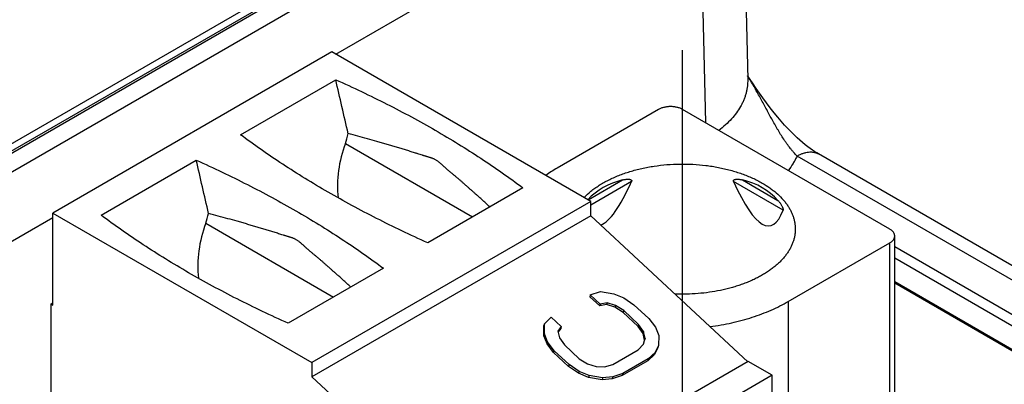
# Model space of a CAD drawing. Header units: inches. Extents: x 0 to 34, y 0 to 22.
# Tile 116 of 124: x 30.104 to 30.791, y 13.943 to 14.198. Entities that reach past the tile are written whole.
import ezdxf

# ---------------------------------------------------------------- set-up
doc = ezdxf.new("R2010")
doc.units = ezdxf.units.IN
doc.header["$LTSCALE"] = 1.87
doc.header["$MEASUREMENT"] = 0
doc.linetypes.add('CENTER', pattern=[0.6, 0.375, -0.075, 0.075, -0.075])
doc.layers.get('0').update_dxf_attribs({"linetype": 'CONTINUOUS'})
doc.layers.add('02___PRT_ALL_AXES', color=7, linetype='CONTINUOUS')

msp = doc.modelspace()

# ---------------------------------------------------------------- linework, layer by layer
at = {"color": 7, "linetype": 'CONTINUOUS'}
for p, q in [((30.53551, 14.35863), (28.24309, 13.03502)), ((30.53797, 14.35839), (28.24555, 13.03477)), ((30.60755, 14.3618), (30.6122, 14.15584)), ((28.23376, 13.03476), (30.52167, 14.35577)), ((28.24881, 13.02375), (30.55707, 14.35651)), ((30.32439, 14.1736), (30.57828, 14.3202)), ((30.57828, 14.3202), (30.58267, 14.12575)), ((30.32173, 14.17514), (30.12686, 14.06262)), ((30.50268, 14.07066), (30.32173, 14.17514)), ((30.25784, 14.11735), (30.32438, 14.15577)), ((30.55001, 14.13496), (30.47909, 14.09401)), ((30.71147, 14.05137), (30.56671, 14.13496)), ((30.33111, 14.11112), (30.41992, 14.05984)), ((31.36125, 13.68981), (30.64668, 14.10239)), ((31.37625, 13.69129), (30.66168, 14.10388)), ((30.1604, 14.06109), (30.22694, 14.09951)), ((30.5007, 14.0718), (30.5248, 14.08572)), ((30.53108, 14.08452), (30.50268, 14.06812)), ((30.63693, 14.06455), (30.60234, 14.08452)), ((30.60863, 14.08572), (30.63337, 14.07143)), ((30.45522, 14.08022), (30.38868, 14.0418)), ((30.50268, 14.07066), (30.30781, 13.95814)), ((30.50268, 14.06069), (30.50268, 14.07066)), ((30.12686, 14.06262), (30.30781, 13.95814)), ((30.12686, 13.99833), (30.12686, 14.06262)), ((28.27002, 12.98744), (30.12686, 14.05955)), ((30.23356, 14.05541), (30.3229, 14.00382)), ((30.50268, 14.06069), (30.30781, 13.94818)), ((30.50268, 14.06069), (30.61227, 13.95873)), ((30.64055, 14.00078), (30.71147, 14.04173)), ((30.71147, 13.82636), (30.71147, 14.04173)), ((30.71493, 13.82586), (30.71493, 14.04655)), ((30.71493, 14.0392), (31.34079, 13.67784)), ((30.71493, 14.03124), (31.33731, 13.67189)), ((30.35778, 14.02396), (30.29125, 13.98555)), ((30.71493, 14.01474), (31.33707, 13.65553)), ((31.32481, 13.66146), (30.71493, 14.0136)), ((30.50225, 14.00546), (30.50933, 14.0078)), ((30.50933, 14.0078), (30.51871, 14.00621)), ((30.51871, 14.00621), (30.52572, 14.00327)), ((30.12547, 13.99913), (30.12686, 13.99994)), ((30.12547, 13.99913), (30.12686, 13.99833)), ((30.12547, 13.88983), (30.12547, 13.99913)), ((30.50225, 14.00546), (30.50184, 14.00415)), ((30.5088, 13.99768), (30.50184, 14.00415)), ((30.50921, 13.99898), (30.50225, 14.00546)), ((30.50921, 13.99898), (30.5088, 13.99768)), ((30.51392, 13.99995), (30.50921, 13.99898)), ((30.51392, 13.99995), (30.51351, 13.99865)), ((30.51977, 13.99808), (30.51392, 13.99995)), ((30.52572, 14.00327), (30.5327, 13.99855)), ((30.64055, 14.00078), (30.64055, 13.81434)), ((30.51351, 13.99865), (30.5088, 13.99768)), ((30.51936, 13.99678), (30.51351, 13.99865)), ((30.51977, 13.99808), (30.51936, 13.99678)), ((30.52519, 13.99315), (30.51936, 13.99678)), ((30.52559, 13.99445), (30.51977, 13.99808)), ((30.52559, 13.99445), (30.52519, 13.99315)), ((30.53563, 13.98343), (30.52519, 13.99315)), ((30.53603, 13.98474), (30.52559, 13.99445)), ((30.5327, 13.99855), (30.54314, 13.98884)), ((30.47024, 13.98522), (30.46983, 13.98392)), ((30.47014, 13.97817), (30.47024, 13.98522)), ((30.47024, 13.98522), (30.475, 13.98972)), ((30.475, 13.98972), (30.48196, 13.98325)), ((30.54314, 13.98884), (30.54776, 13.98276)), ((30.46973, 13.97687), (30.46983, 13.98392)), ((30.48196, 13.98325), (30.47957, 13.98012)), ((30.47957, 13.98012), (30.48068, 13.97551)), ((30.48155, 13.98195), (30.47971, 13.97953)), ((30.48196, 13.98325), (30.48155, 13.98195)), ((30.53603, 13.98474), (30.53563, 13.98343)), ((30.53908, 13.97843), (30.53563, 13.98343)), ((30.53949, 13.97974), (30.53603, 13.98474)), ((30.53949, 13.97974), (30.53908, 13.97843)), ((30.54019, 13.97383), (30.53908, 13.97843)), ((30.5406, 13.97513), (30.53949, 13.97974)), ((30.54776, 13.98276), (30.55003, 13.97708)), ((30.47014, 13.97817), (30.46973, 13.97687)), ((30.472, 13.97118), (30.46973, 13.97687)), ((30.47241, 13.97249), (30.47014, 13.97817)), ((30.47241, 13.97249), (30.472, 13.97118)), ((30.47703, 13.96641), (30.47241, 13.97249)), ((30.48068, 13.97551), (30.48413, 13.97051)), ((30.53934, 13.97093), (30.54019, 13.97383)), ((30.53937, 13.97092), (30.5406, 13.97513)), ((30.5406, 13.97513), (30.54019, 13.97383)), ((30.55003, 13.97708), (30.54993, 13.97002)), ((30.47662, 13.9651), (30.472, 13.97118)), ((30.47703, 13.96641), (30.47662, 13.9651)), ((30.48706, 13.95539), (30.47662, 13.9651)), ((30.48746, 13.95669), (30.47703, 13.96641)), ((30.48413, 13.97051), (30.49457, 13.9608)), ((30.51802, 13.95684), (30.53579, 13.9671)), ((30.53579, 13.9671), (30.53937, 13.97092)), ((30.54751, 13.96513), (30.54275, 13.96063)), ((30.54952, 13.96872), (30.5471, 13.96383)), ((30.54751, 13.96513), (30.5471, 13.96383)), ((30.54993, 13.97002), (30.54751, 13.96513)), ((30.54993, 13.97002), (30.54952, 13.96872)), ((30.30781, 13.95814), (30.30781, 13.94818)), ((30.61265, 13.95895), (30.41777, 13.84643)), ((30.49457, 13.9608), (30.5004, 13.95716)), ((30.54234, 13.95933), (30.52457, 13.94907)), ((30.54275, 13.96063), (30.52498, 13.95037)), ((30.5471, 13.96383), (30.54234, 13.95933)), ((30.54275, 13.96063), (30.54234, 13.95933)), ((30.62935, 13.9493), (30.61265, 13.95895)), ((30.48746, 13.95669), (30.48706, 13.95539)), ((30.49404, 13.95068), (30.48706, 13.95539)), ((30.49445, 13.95198), (30.48746, 13.95669)), ((30.49445, 13.95198), (30.49404, 13.95068)), ((30.50146, 13.94903), (30.49445, 13.95198)), ((30.5004, 13.95716), (30.50625, 13.95529)), ((30.50625, 13.95529), (30.51212, 13.95519)), ((30.51212, 13.95519), (30.51802, 13.95684)), ((30.30781, 13.94818), (30.41777, 13.84587)), ((30.62935, 13.9493), (30.43448, 13.83679)), ((30.50105, 13.94773), (30.49404, 13.95068)), ((30.50146, 13.94903), (30.50105, 13.94773)), ((30.51043, 13.94615), (30.50105, 13.94773)), ((30.51084, 13.94745), (30.50146, 13.94903)), ((30.51084, 13.94745), (30.51043, 13.94615)), ((30.51749, 13.94673), (30.51043, 13.94615)), ((30.51789, 13.94803), (30.51084, 13.94745)), ((30.52457, 13.94907), (30.51749, 13.94673)), ((30.51789, 13.94803), (30.51749, 13.94673)), ((30.52498, 13.95037), (30.51789, 13.94803)), ((30.52498, 13.95037), (30.52457, 13.94907)), ((30.62935, 13.74679), (30.62935, 13.9493))]:
    msp.add_line(p, q, dxfattribs=at)
msp.add_lwpolyline([(30.66168, 14.10388), (30.66043, 14.10462), (30.65899, 14.10553), (30.65746, 14.10655), (30.65587, 14.10767), (30.65419, 14.10892), (30.65244, 14.11029), (30.65061, 14.1118), (30.6487, 14.11345), (30.64672, 14.11524), (30.64465, 14.1172), (30.6425, 14.11933), (30.64029, 14.12162), (30.63801, 14.12407), (30.63567, 14.1267), (30.63322, 14.12957), (30.63064, 14.13271), (30.62796, 14.1361), (30.6253, 14.1396), (30.62275, 14.14307), (30.62035, 14.14645), (30.61808, 14.14972), (30.61594, 14.15289), (30.6139, 14.15595), (30.61214, 14.15866)], dxfattribs=at)
msp.add_arc((30.52863, 14.00795), 0.0993, 119.92835, 125.40385, dxfattribs=at)
for centre, major_axis, ratio, start_param, end_param in [((29.87942, 13.54003), (-0.47367, 2.54044), 0.21745, -1.381971, -1.366713), ((30.31099, 14.1222), (0.00701, 0.03148), 0.697552, -1.771902, -1.547072), ((30.36882, 14.09035), (0.01314, 0.05902), 0.697552, 1.36969, 2.015464), ((29.78198, 13.48378), (-0.47367, 2.54044), 0.21745, -1.381763, -1.366713), ((30.56671, 14.01104), (-0.06637, 0.06071), 0.697918, -0.441298, -0.003652), ((30.56671, 14.45287), (0.06094, 0.39924), 0.124891, -3.066515, -2.726141), ((30.56671, 14.45287), (-0.06094, 0.39924), 0.124891, -3.557045, -2.925451), ((30.56671, 14.01104), (0.06637, 0.06071), 0.697918, 6.276332, 6.724483), ((30.21344, 14.06649), (0.00701, 0.03148), 0.697552, -1.771902, -1.548112), ((30.27127, 14.03464), (0.01314, 0.05902), 0.697552, 1.36969, 2.024617)]:
    msp.add_ellipse(centre, major_axis=major_axis, ratio=ratio, start_param=start_param, end_param=end_param, dxfattribs=at)
for points, knots in [([(30.64668, 14.10239), (30.64627, 14.10281), (30.64544, 14.10368), (30.64424, 14.10503), (30.64306, 14.10644), (30.64149, 14.1084), (30.63997, 14.11045), (30.6385, 14.11257), (30.63702, 14.11477), (30.63559, 14.11702), (30.63418, 14.11932), (30.63278, 14.12167), (30.63106, 14.12466), (30.62902, 14.12831), (30.627, 14.13202), (30.62497, 14.13577), (30.62293, 14.13955), (30.62087, 14.14335), (30.61877, 14.14715), (30.61663, 14.15096), (30.61443, 14.15476), (30.61292, 14.15728), (30.61215, 14.15853)], [0, 0, 0, 0, 0.026824, 0.054187, 0.082051, 0.110379, 0.168292, 0.197815, 0.227678, 0.28831, 0.319031, 0.349994, 0.412566, 0.475887, 0.53985, 0.60436, 0.669349, 0.734762, 0.800558, 0.866709, 0.933194, 1, 1, 1, 1]), ([(30.32438, 14.15577), (30.33045, 14.15306), (30.34245, 14.14753), (30.3601, 14.13885), (30.37727, 14.12984), (30.39393, 14.12053), (30.41007, 14.11092), (30.42567, 14.10101), (30.44071, 14.09082), (30.45045, 14.08378), (30.45522, 14.08022)], [0, 0, 0, 0, 0.131819, 0.261769, 0.389802, 0.515877, 0.639959, 0.76202, 0.882038, 1, 1, 1, 1]), ([(30.6122, 14.15583), (30.61222, 14.15504), (30.6122, 14.15345), (30.612, 14.15106), (30.61163, 14.14868), (30.61109, 14.14631), (30.61038, 14.14396), (30.60951, 14.14163), (30.60846, 14.13933), (30.60684, 14.13626), (30.6044, 14.1325), (30.60086, 14.1282), (30.59674, 14.12409), (30.59368, 14.12156), (30.59206, 14.12032)], [0, 0, 0, 0, 0.056285, 0.112675, 0.169357, 0.226514, 0.28432, 0.342939, 0.402525, 0.463215, 0.588338, 0.719174, 0.856284, 1, 1, 1, 1]), ([(30.56671, 14.13496), (30.56643, 14.13512), (30.56585, 14.13543), (30.56491, 14.13582), (30.56392, 14.13617), (30.56287, 14.13645), (30.56178, 14.13667), (30.56066, 14.13684), (30.55952, 14.13693), (30.55836, 14.13697), (30.55721, 14.13693), (30.55606, 14.13684), (30.55494, 14.13667), (30.55385, 14.13645), (30.5528, 14.13617), (30.55181, 14.13582), (30.55088, 14.13543), (30.55029, 14.13512), (30.55001, 14.13496)], [0, 0, 0, 0, 0.055839, 0.11418, 0.174784, 0.237354, 0.301549, 0.366993, 0.433283, 0.5, 0.566717, 0.633007, 0.698451, 0.762646, 0.825216, 0.88582, 0.944161, 1, 1, 1, 1]), ([(30.38868, 14.0418), (30.38261, 14.04452), (30.37061, 14.05004), (30.35296, 14.05873), (30.33579, 14.06773), (30.31913, 14.07704), (30.30299, 14.08666), (30.28739, 14.09656), (30.27234, 14.10675), (30.26261, 14.11379), (30.25784, 14.11735)], [0, 0, 0, 0, 0.131819, 0.261769, 0.389802, 0.515877, 0.639959, 0.76202, 0.882038, 1, 1, 1, 1]), ([(30.43209, 14.06686), (30.43115, 14.06773), (30.42928, 14.06945), (30.42645, 14.07203), (30.42407, 14.07417), (30.42216, 14.07588), (30.42072, 14.07715), (30.41928, 14.07843), (30.41783, 14.07971), (30.41638, 14.08099), (30.41517, 14.08205), (30.41421, 14.08291), (30.41324, 14.08377), (30.41202, 14.08484), (30.41056, 14.08612), (30.40908, 14.08738), (30.4076, 14.08862), (30.4061, 14.08985), (30.40485, 14.09086), (30.40385, 14.09169), (30.40311, 14.09231), (30.40236, 14.09295), (30.40174, 14.09349), (30.40125, 14.09393), (30.40076, 14.09438), (30.40015, 14.09494), (30.39941, 14.09562), (30.39868, 14.09631), (30.39793, 14.09697), (30.39719, 14.09762), (30.39643, 14.09824), (30.39567, 14.09883), (30.3949, 14.09936), (30.39412, 14.09982), (30.39334, 14.10023), (30.39257, 14.10058), (30.3918, 14.10088), (30.39103, 14.10115), (30.39026, 14.1014), (30.3895, 14.10162), (30.38874, 14.10184), (30.3881, 14.10202), (30.38759, 14.10217), (30.38708, 14.10232), (30.38644, 14.10251), (30.38567, 14.10275), (30.38464, 14.10307), (30.38334, 14.10348), (30.38205, 14.1039), (30.38101, 14.10423), (30.37997, 14.10456), (30.37867, 14.10497), (30.3771, 14.10546), (30.375, 14.10611), (30.37237, 14.10691), (30.3692, 14.10787), (30.366, 14.10883), (30.36279, 14.10978), (30.35956, 14.11071), (30.35632, 14.11165), (30.35196, 14.11289), (30.34646, 14.11443), (30.33981, 14.11625), (30.33535, 14.11746), (30.33311, 14.11806)], [0, 0, 0, 0, 0.033494, 0.067078, 0.100738, 0.117591, 0.134462, 0.151354, 0.168274, 0.185229, 0.202222, 0.210733, 0.219253, 0.236307, 0.25336, 0.270389, 0.287369, 0.304303, 0.321256, 0.329766, 0.338312, 0.346903, 0.35555, 0.359898, 0.364264, 0.373038, 0.381844, 0.390649, 0.399422, 0.408126, 0.416719, 0.425152, 0.433369, 0.441312, 0.448983, 0.456425, 0.463682, 0.470802, 0.477826, 0.484793, 0.491742, 0.498708, 0.502203, 0.505708, 0.512747, 0.519816, 0.526911, 0.541165, 0.55548, 0.562651, 0.569828, 0.584201, 0.598601, 0.613031, 0.641987, 0.67108, 0.700305, 0.72966, 0.759146, 0.788767, 0.818524, 0.878454, 0.938944, 1, 1, 1, 1]), ([(30.64668, 14.10239), (30.64627, 14.10152), (30.6454, 14.09979), (30.64346, 14.09637), (30.64181, 14.09389), (30.64063, 14.09228)], [0, 0, 0, 0, 0.243865, 0.491641, 1, 1, 1, 1]), ([(30.64668, 14.10239), (30.64736, 14.10278), (30.64871, 14.10349), (30.65077, 14.10433), (30.65279, 14.10492), (30.65476, 14.10525), (30.65636, 14.10531), (30.65758, 14.10521), (30.65846, 14.10508), (30.65932, 14.10488), (30.66014, 14.10461), (30.66093, 14.10428), (30.66143, 14.10402), (30.66168, 14.10388)], [0, 0, 0, 0, 0.148568, 0.289426, 0.422615, 0.548501, 0.667826, 0.725409, 0.781814, 0.837244, 0.891922, 0.94609, 1, 1, 1, 1]), ([(30.22694, 14.09951), (30.23301, 14.0968), (30.24501, 14.09127), (30.26267, 14.08259), (30.27983, 14.07359), (30.29649, 14.06427), (30.31263, 14.05466), (30.32823, 14.04475), (30.34328, 14.03456), (30.35301, 14.02753), (30.35778, 14.02396)], [0, 0, 0, 0, 0.131819, 0.261769, 0.389802, 0.515877, 0.639959, 0.76202, 0.882038, 1, 1, 1, 1]), ([(30.49786, 14.07344), (30.49939, 14.07502), (30.50188, 14.07727), (30.5055, 14.08001), (30.50847, 14.082), (30.51162, 14.08389), (30.51497, 14.08568), (30.51848, 14.08734), (30.52216, 14.08889), (30.52598, 14.09031), (30.52994, 14.0916), (30.53402, 14.09276), (30.53821, 14.09378), (30.5425, 14.09466), (30.54835, 14.09565), (30.5558, 14.0965), (30.56484, 14.09693), (30.57392, 14.09675), (30.58142, 14.0961), (30.58734, 14.09528), (30.59169, 14.09452), (30.59596, 14.09361), (30.60014, 14.09257), (30.6042, 14.09138), (30.60813, 14.09007), (30.61193, 14.08862), (30.61558, 14.08706), (30.61906, 14.08537), (30.6213, 14.08415), (30.62239, 14.08352)], [0, 0, 0, 0, 0.049754, 0.075894, 0.102872, 0.130677, 0.159289, 0.188678, 0.218807, 0.249633, 0.281106, 0.31317, 0.345766, 0.378831, 0.412295, 0.480133, 0.548703, 0.617399, 0.68561, 0.719352, 0.752751, 0.785737, 0.818244, 0.850207, 0.881569, 0.912275, 0.942276, 0.97153, 1, 1, 1, 1]), ([(30.5248, 14.08572), (30.52512, 14.0858), (30.52576, 14.08594), (30.52673, 14.08611), (30.52754, 14.0862), (30.52818, 14.08624), (30.52866, 14.08625), (30.52913, 14.08623), (30.52959, 14.08619), (30.52996, 14.08611), (30.53025, 14.08603), (30.53045, 14.08595), (30.53065, 14.08586), (30.53083, 14.08574), (30.53098, 14.0856), (30.53109, 14.08546), (30.53115, 14.08533), (30.53118, 14.08523), (30.5312, 14.08512), (30.53121, 14.08496), (30.53118, 14.08475), (30.53112, 14.08459), (30.53108, 14.08452)], [0, 0, 0, 0, 0.131379, 0.261942, 0.391225, 0.455191, 0.518545, 0.581122, 0.642703, 0.702995, 0.732559, 0.761667, 0.790286, 0.818427, 0.846214, 0.874008, 0.888148, 0.90259, 0.917457, 0.932851, 0.965342, 1, 1, 1, 1]), ([(30.60234, 14.08452), (30.60231, 14.08459), (30.60225, 14.08475), (30.60222, 14.08496), (30.60222, 14.08512), (30.60224, 14.08523), (30.60228, 14.08533), (30.60234, 14.08546), (30.60244, 14.0856), (30.6026, 14.08574), (30.60278, 14.08586), (30.60297, 14.08595), (30.60318, 14.08603), (30.60346, 14.08611), (30.60384, 14.08619), (30.6043, 14.08623), (30.60477, 14.08625), (30.60525, 14.08624), (30.60589, 14.0862), (30.6067, 14.08611), (30.60766, 14.08594), (30.60831, 14.0858), (30.60863, 14.08572)], [0, 0, 0, 0, 0.034658, 0.067149, 0.082543, 0.09741, 0.111852, 0.125992, 0.153786, 0.181573, 0.209714, 0.238333, 0.267441, 0.297005, 0.357297, 0.418878, 0.481455, 0.544809, 0.608775, 0.738058, 0.868621, 1, 1, 1, 1]), ([(30.62239, 14.08352), (30.62417, 14.0825), (30.62674, 14.08087), (30.62995, 14.07849), (30.63288, 14.0761), (30.63554, 14.07354), (30.6379, 14.07085), (30.63947, 14.06881), (30.64086, 14.06672), (30.64208, 14.0646), (30.64311, 14.06245), (30.64396, 14.06027), (30.64463, 14.05806), (30.6451, 14.05584), (30.64539, 14.05361), (30.64545, 14.05212), (30.64545, 14.05137)], [0, 0, 0, 0, 0.148536, 0.219939, 0.289408, 0.422571, 0.486407, 0.548495, 0.60894, 0.667872, 0.725446, 0.781843, 0.837265, 0.891936, 0.946097, 1, 1, 1, 1]), ([(30.63337, 14.07143), (30.63357, 14.07121), (30.63398, 14.07074), (30.63456, 14.07001), (30.63512, 14.06924), (30.63566, 14.06841), (30.63608, 14.06767), (30.6364, 14.06703), (30.63662, 14.06653), (30.63677, 14.06608), (30.63688, 14.06572), (30.63694, 14.06545), (30.63698, 14.06518), (30.637, 14.06494), (30.63698, 14.06473), (30.63695, 14.0646), (30.63693, 14.06455)], [0, 0, 0, 0, 0.115091, 0.232277, 0.352342, 0.476367, 0.605881, 0.673336, 0.7429, 0.814434, 0.850534, 0.88617, 0.920273, 0.951341, 0.978033, 1, 1, 1, 1]), ([(30.29125, 13.98555), (30.28517, 13.98826), (30.27317, 13.99379), (30.25552, 14.00247), (30.23835, 14.01147), (30.22169, 14.02078), (30.20555, 14.0304), (30.18995, 14.04031), (30.17491, 14.05049), (30.16517, 14.05753), (30.1604, 14.06109)], [0, 0, 0, 0, 0.131819, 0.261769, 0.389802, 0.515877, 0.639959, 0.76202, 0.882038, 1, 1, 1, 1]), ([(30.33498, 14.01079), (30.33404, 14.01166), (30.33215, 14.01339), (30.32931, 14.01598), (30.32693, 14.01814), (30.32501, 14.01985), (30.32357, 14.02113), (30.32212, 14.02241), (30.32066, 14.0237), (30.31921, 14.02498), (30.318, 14.02606), (30.31702, 14.02692), (30.31605, 14.02778), (30.31483, 14.02886), (30.31336, 14.03014), (30.31212, 14.0312), (30.31113, 14.03203), (30.31014, 14.03286), (30.30888, 14.03389), (30.30763, 14.03491), (30.30663, 14.03574), (30.30588, 14.03636), (30.30513, 14.037), (30.30451, 14.03755), (30.30401, 14.03799), (30.30352, 14.03844), (30.3029, 14.039), (30.30217, 14.03969), (30.30143, 14.04037), (30.30068, 14.04104), (30.29993, 14.0417), (30.29917, 14.04232), (30.29841, 14.04291), (30.29763, 14.04345), (30.29685, 14.04392), (30.29607, 14.04434), (30.29529, 14.0447), (30.29451, 14.04502), (30.29374, 14.04531), (30.29297, 14.04557), (30.2922, 14.04581), (30.29143, 14.04604), (30.29067, 14.04626), (30.2899, 14.04649), (30.28912, 14.04673), (30.28835, 14.04696), (30.28732, 14.04728), (30.28602, 14.04768), (30.28446, 14.04817), (30.2829, 14.04866), (30.28133, 14.04915), (30.27975, 14.04965), (30.27817, 14.05014), (30.27659, 14.05063), (30.27447, 14.05128), (30.27181, 14.05209), (30.2686, 14.05305), (30.26538, 14.05399), (30.26213, 14.05494), (30.25887, 14.05588), (30.25449, 14.05712), (30.24897, 14.05867), (30.24229, 14.0605), (30.23781, 14.06171), (30.23555, 14.06232)], [0, 0, 0, 0, 0.033475, 0.067041, 0.100684, 0.117529, 0.134391, 0.151276, 0.168188, 0.185135, 0.20212, 0.210628, 0.219144, 0.236191, 0.253236, 0.270257, 0.278751, 0.28723, 0.304155, 0.321101, 0.329607, 0.338149, 0.346736, 0.355378, 0.359724, 0.364088, 0.372855, 0.381653, 0.390452, 0.399219, 0.40792, 0.416514, 0.424954, 0.433187, 0.441159, 0.448875, 0.456371, 0.463687, 0.470866, 0.477944, 0.484958, 0.491944, 0.498934, 0.505944, 0.512979, 0.520035, 0.52711, 0.541314, 0.555579, 0.569897, 0.584259, 0.598662, 0.6131, 0.627571, 0.64207, 0.671156, 0.700365, 0.729707, 0.759185, 0.7888, 0.818551, 0.87847, 0.93895, 1, 1, 1, 1]), ([(30.64545, 14.05137), (30.64545, 14.0506), (30.64538, 14.04904), (30.64507, 14.04672), (30.64456, 14.0444), (30.64383, 14.04211), (30.64291, 14.03984), (30.64179, 14.0376), (30.64047, 14.0354), (30.63895, 14.03324), (30.63725, 14.03113), (30.63536, 14.02907), (30.6333, 14.02707), (30.63106, 14.02514), (30.62865, 14.02327), (30.62608, 14.02148), (30.62335, 14.01977), (30.62048, 14.01813), (30.61747, 14.01659), (30.61432, 14.01514), (30.61105, 14.01378), (30.60767, 14.01252), (30.60417, 14.01136), (30.59935, 14.00995), (30.59311, 14.00846), (30.58541, 14.00713), (30.5775, 14.00626), (30.56949, 14.00586), (30.56413, 14.00591), (30.56144, 14.00601)], [0, 0, 0, 0, 0.022265, 0.044646, 0.067256, 0.090202, 0.113583, 0.137488, 0.161997, 0.187175, 0.213077, 0.239746, 0.267214, 0.295503, 0.324622, 0.354574, 0.385352, 0.416941, 0.449321, 0.482462, 0.516331, 0.55089, 0.586093, 0.621894, 0.695066, 0.769966, 0.846103, 0.922959, 1, 1, 1, 1]), ([(30.71493, 14.04655), (30.71493, 14.04678), (30.7149, 14.04723), (30.71472, 14.0479), (30.71444, 14.04855), (30.71404, 14.04918), (30.71354, 14.04979), (30.71294, 14.05036), (30.71225, 14.0509), (30.71174, 14.05122), (30.71147, 14.05137)], [0, 0, 0, 0, 0.108015, 0.218066, 0.332006, 0.451365, 0.577284, 0.710506, 0.851397, 1, 1, 1, 1]), ([(30.71147, 14.04173), (30.71174, 14.04188), (30.71225, 14.04221), (30.71294, 14.04274), (30.71354, 14.04332), (30.71404, 14.04392), (30.71444, 14.04455), (30.71472, 14.04521), (30.7149, 14.04588), (30.71493, 14.04633), (30.71493, 14.04655)], [0, 0, 0, 0, 0.148603, 0.289494, 0.422716, 0.548635, 0.667994, 0.781934, 0.891985, 1, 1, 1, 1]), ([(30.58594, 13.98322), (30.5885, 13.98357), (30.59356, 13.98436), (30.60102, 13.98586), (30.6083, 13.98765), (30.61533, 13.98973), (30.62211, 13.99209), (30.62859, 13.9947), (30.63473, 13.99758), (30.63866, 13.99969), (30.64055, 14.00078)], [0, 0, 0, 0, 0.133929, 0.266014, 0.395867, 0.523124, 0.647447, 0.768535, 0.886124, 1, 1, 1, 1])]:
    msp.add_open_spline(points, degree=3, knots=knots, dxfattribs=at)
at = {"layer": '02___PRT_ALL_AXES', "color": 7, "linetype": 'CENTER'}
msp.add_line((30.56671, 13.75293), (30.56671, 14.17637), dxfattribs=at)

doc.saveas('drawing.dxf')
